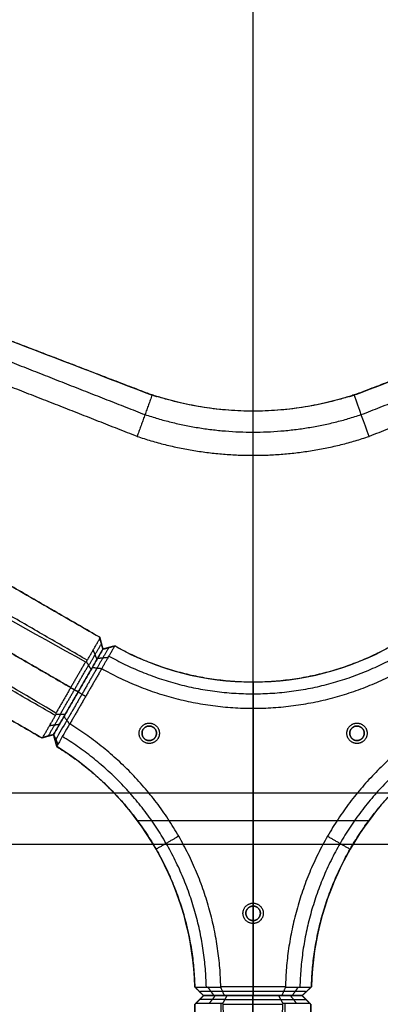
# Model space of a CAD drawing. Header units: millimetres. Extents: x -555 to 2346, y 1993 to 3099.
# Tile 15 of 40: x -136 to -12, y 2420 to 2759. Entities that reach past the tile are written whole.
import ezdxf

# ---------------------------------------------------------------- set-up
doc = ezdxf.new("R2010")
doc.units = ezdxf.units.MM
doc.layers.add('Base', color=7, linetype='Continuous', true_color=0x4c0000)
doc.layers.add('Tabletop', color=7, linetype='Continuous', true_color=0x7f7f3f)

msp = doc.modelspace()

# ---------------------------------------------------------------- linework, layer by layer
at = {"layer": 'Base'}
for points, degree in [([(-92.43, 2630.75), (-142.83, 2650.05), (-193.23, 2669.35)], 2), ([(-193.23, 2669.35, -4.73), (-159.63, 2656.48, -4.44), (-126.03, 2643.62, -4.15), (-92.43, 2630.75, -3.86)], 3), ([(82.39, 2669.35), (31.99, 2650.05), (-18.41, 2630.75)], 2), ([(-18.41, 2630.75, -3.86), (15.19, 2643.62, -4.15), (48.79, 2656.48, -4.44), (82.39, 2669.35, -4.73)], 3), ([(-197.71, 2664.37, -11), (-145.21, 2643.78, -11), (-92.71, 2623.19, -11)], 2), ([(-18.13, 2623.19, -11), (34.37, 2643.78, -11), (86.87, 2664.37, -11)], 2), ([(-95.44, 2615.67, -19), (-148.45, 2636.46, -19), (-201.45, 2657.25, -19)], 2), ([(90.6, 2657.24, -19), (37.6, 2636.46, -19), (-15.4, 2615.67, -19)], 2), ([(-261.25, 2634.77, -19), (-184.79, 2590.63, -19), (-108.33, 2546.48, -19)], 2), ([(-92.43, 2630.75, -3.86), (-92.43, 2630.75, -1.93), (-92.43, 2630.75)], 2), ([(-90.26, 2629.98, -3.79), (-90.99, 2630.22, -3.83), (-91.71, 2630.48, -3.85), (-92.43, 2630.75, -3.86)], 3), ([(-88.6, 2629.45, -3.78), (-89.16, 2629.62, -3.79), (-89.71, 2629.79, -3.79), (-90.26, 2629.98, -3.79)], 3), ([(-88.6, 2629.45), (-88.6, 2629.45, -1.89), (-88.6, 2629.45, -3.78)], 2), ([(-22.24, 2629.45, -3.78), (-43.84, 2622.7, -3.78), (-67, 2622.7, -3.78), (-88.6, 2629.45, -3.78)], 3), ([(-20.58, 2629.98, -3.79), (-21.13, 2629.79, -3.79), (-21.68, 2629.62, -3.79), (-22.24, 2629.45, -3.78)], 3), ([(-22.24, 2629.45, -3.78), (-22.24, 2629.45, -1.89), (-22.24, 2629.45)], 2), ([(-18.41, 2630.75, -3.86), (-19.13, 2630.48, -3.85), (-19.85, 2630.22, -3.83), (-20.58, 2629.98, -3.79)], 3), ([(-15.4, 2615.67, -19), (-17.13, 2620.44, -13.93), (-18.86, 2625.21, -8.86), (-20.58, 2629.98, -3.79)], 3), ([(-18.41, 2630.75), (-18.41, 2630.75, -1.93), (-18.41, 2630.75, -3.86)], 2), ([(-55.42, 2609.17, -19), (-55.42, 2616.77, -11.39), (-55.42, 2624.38, -3.78)], 2), ([(-55.42, 2624.38, -3.78), (-55.42, 2624.38, -1.89), (-55.42, 2624.38)], 2), ([(-55.42, 2453.87), (-55.42, 2539.12), (-55.42, 2624.38)], 2), ([(-108.33, 2546.48, -49.56), (-164.12, 2578.69, -57.48), (-219.91, 2610.9, -65.4)], 2), ([(-55.42, 2453.87, -19), (-55.42, 2531.52, -19), (-55.42, 2609.17, -19)], 2), ([(-112.6, 2538.56, -58.6), (-168.02, 2570.55, -66.47), (-223.43, 2602.55, -74.33)], 2), ([(-128.33, 2511.84, -19), (-204.79, 2555.99, -19), (-281.25, 2600.13, -19)], 2), ([(-223.46, 2599.43, -76.88), (-186.71, 2578.95, -71.06), (-149.97, 2558.48, -65.25), (-113.23, 2538, -59.43)], 3), ([(-227.6, 2592.25, -76.88), (-173, 2560.73, -68.16), (-118.33, 2529.16, -59.43)], 2), ([(-123.43, 2520.33, -59.43), (-159.54, 2541.91, -65.25), (-195.64, 2563.49, -71.06), (-231.74, 2585.08, -76.88)], 3), ([(-123.6, 2519.51, -58.6), (-179.02, 2551.5, -66.47), (-234.43, 2583.49, -74.33)], 2), ([(-239.91, 2576.26, -65.4), (-184.12, 2544.05, -57.48), (-128.33, 2511.84, -49.56)], 2), ([(-112.89, 2538.07, -59.18), (-110.56, 2542.1, -54.48), (-108.23, 2546.13, -49.79)], 2), ([(-112.08, 2536.73, -57.8), (-109.9, 2540.5, -53.43), (-107.73, 2544.26, -49.05)], 2), ([(-108.23, 2546.13, -49.79), (-108.24, 2546.14, -49.78), (-108.24, 2546.17, -49.77), (-108.25, 2546.21, -49.74), (-108.26, 2546.25, -49.72), (-108.28, 2546.29, -49.69), (-108.29, 2546.33, -49.66), (-108.3, 2546.37, -49.64), (-108.31, 2546.41, -49.61), (-108.32, 2546.44, -49.59), (-108.32, 2546.47, -49.57), (-108.33, 2546.48, -49.56)], 3), ([(-108.33, 2546.48, -19), (-107.78, 2544.44, -19), (-107.23, 2542.39, -19)], 2), ([(-108.33, 2546.48, -19), (-108.33, 2546.48, -34.28), (-108.33, 2546.48, -49.56)], 2), ([(-107.23, 2542.39, -34.28), (-107.78, 2544.44, -34.28), (-108.33, 2546.48, -34.28)], 2), ([(-107.23, 2542.39, -48.31), (-107.27, 2542.52, -48.37), (-107.34, 2542.8, -48.48), (-107.45, 2543.22, -48.64), (-107.56, 2543.63, -48.8), (-107.68, 2544.05, -48.97), (-107.79, 2544.47, -49.13), (-107.9, 2544.88, -49.3), (-108.01, 2545.3, -49.46), (-108.12, 2545.71, -49.63), (-108.2, 2545.99, -49.74), (-108.23, 2546.13, -49.79)], 3), ([(-107.78, 2544.44, -49.12), (-107.78, 2544.44, -34.06), (-107.78, 2544.44, -19)], 2), ([(-115.73, 2527.66, -19), (-129.15, 2535.41, -19), (-142.58, 2543.17, -19)], 2), ([(-124.23, 2512.94, -19), (-115.73, 2527.66, -19), (-107.23, 2542.39, -19)], 2), ([(-107.23, 2542.39, -39), (-115.73, 2527.66, -39), (-124.23, 2512.94, -39)], 2), ([(-124.23, 2512.94, -19), (-115.73, 2527.66, -19), (-107.23, 2542.39, -19)], 2), ([(-124.23, 2512.94, -37.72), (-115.73, 2527.66, -37.72), (-107.23, 2542.39, -37.72)], 2), ([(-107.23, 2542.39, -48.31), (-109.25, 2538.89, -52.37), (-111.26, 2535.4, -56.43)], 2), ([(-110.86, 2536.11, -56), (-109.04, 2539.25, -52.37), (-107.23, 2542.39, -48.75)], 2), ([(-109.25, 2538.89, -52.38), (-109.9, 2540.49, -53.43), (-110.56, 2542.1, -54.48)], 2), ([(-105.2, 2542.93, -49.38), (-107.23, 2539.42, -53.44), (-109.25, 2535.91, -57.49)], 2), ([(-103.17, 2543.47, -50.02), (-105.41, 2539.59, -54.5), (-107.65, 2535.71, -58.98)], 2), ([(-103.13, 2543.48, -19), (-105.18, 2542.94, -19), (-107.23, 2542.39, -19)], 2), ([(-103.13, 2543.48, -39), (-105.18, 2542.94, -39), (-107.23, 2542.39, -39)], 2), ([(-107.23, 2542.39, -48.75), (-107.23, 2542.39, -48.53), (-107.23, 2542.39, -48.31)], 2), ([(-107.23, 2542.39, -48.31), (-107.23, 2542.39, -33.66), (-107.23, 2542.39, -19)], 2), ([(-107.23, 2542.39, -48.31), (-107.23, 2542.39, -33.66), (-107.23, 2542.39, -19)], 2), ([(-105.18, 2542.94, -49.39), (-105.18, 2542.94, -34.19), (-105.18, 2542.94, -19)], 2), ([(-103.17, 2543.47, -50.02), (-103.16, 2543.48, -50.01), (-103.14, 2543.48, -50), (-103.13, 2543.48, -49.99)], 3), ([(-103.13, 2543.48, -49.99), (-103.13, 2543.48, -34.5), (-103.13, 2543.48, -19)], 2), ([(-113.23, 2538, -59.43), (-118.33, 2529.16, -59.43), (-123.43, 2520.33, -59.43)], 2), ([(-113.23, 2538, -59.43), (-113.11, 2538.02, -59.35), (-113, 2538.04, -59.26), (-112.89, 2538.07, -59.18)], 3), ([(-111.26, 2535.4, -56.43), (-111.29, 2535.46, -56.49), (-111.36, 2535.56, -56.6), (-111.45, 2535.72, -56.76), (-111.55, 2535.87, -56.92), (-111.64, 2536.03, -57.08), (-111.74, 2536.19, -57.24), (-111.84, 2536.34, -57.4), (-111.93, 2536.5, -57.56), (-112.03, 2536.66, -57.72), (-112.12, 2536.81, -57.89), (-112.22, 2536.97, -58.05), (-112.32, 2537.13, -58.21), (-112.41, 2537.28, -58.37), (-112.51, 2537.44, -58.53), (-112.6, 2537.6, -58.69), (-112.7, 2537.75, -58.85), (-112.79, 2537.91, -59.01), (-112.86, 2538.01, -59.12), (-112.89, 2538.07, -59.18)], 3), ([(-109.04, 2539.24, -52.37), (-107.23, 2539.42, -53.44), (-105.41, 2539.59, -54.5)], 2), ([(-121.9, 2519.97, -57.93), (-117.03, 2528.41, -57.93), (-112.15, 2536.86, -57.93)], 2), ([(-120.63, 2519.18, -56), (-115.74, 2527.64, -56), (-110.86, 2536.11, -56)], 2), ([(-120.2, 2519.92, -56.43), (-115.73, 2527.66, -56.43), (-111.26, 2535.4, -56.43)], 2), ([(-109.24, 2535.91, -57.5), (-114.45, 2526.88, -57.5), (-119.66, 2517.86, -57.5)], 2), ([(-107.64, 2535.68, -59), (-113.14, 2526.14, -59), (-118.65, 2516.6, -59)], 2), ([(-55.42, 2531.02, -49.99), (-55.42, 2531.02, -34.5), (-55.42, 2531.02, -19)], 2), ([(-55.42, 2531.02, -19), (-55.42, 2492.94, -19), (-55.42, 2454.87, -19)], 2), ([(-55.42, 2522.01, -59), (-55.42, 2526.51, -54.5), (-55.42, 2531.02, -49.99)], 2), ([(-118.33, 2529.16, -59.43), (-117.03, 2528.41, -57.93), (-115.73, 2527.66, -56.43)], 2), ([(-115.74, 2527.64, -56), (-114.44, 2526.89, -57.5), (-113.14, 2526.14, -59)], 2), ([(-115.73, 2527.66, -56), (-115.73, 2527.66, -37.5), (-115.73, 2527.66, -19)], 2), ([(-115.73, 2527.66, -56.43), (-115.73, 2527.66, -37.72), (-115.73, 2527.66, -19)], 2), ([(-55.42, 2522.01, -59), (-55.42, 2474.01, -59), (-55.42, 2426.02, -59)], 2), ([(-127.97, 2511.94, -49.79), (-125.65, 2515.97, -54.48), (-123.32, 2520, -59.18)], 2), ([(-121.76, 2519.96, -57.8), (-123.93, 2516.2, -53.43), (-126.1, 2512.44, -49.05)], 2), ([(-124.23, 2512.94, -48.31), (-122.21, 2516.43, -52.37), (-120.2, 2519.92, -56.43)], 2), ([(-124.23, 2512.94, -48.8), (-123.03, 2515.02, -51.2), (-121.83, 2517.1, -53.6), (-120.63, 2519.18, -56)], 3), ([(-123.32, 2520, -59.18), (-123.35, 2520.11, -59.26), (-123.39, 2520.22, -59.35), (-123.43, 2520.33, -59.43)], 3), ([(-123.32, 2520, -59.18), (-123.26, 2520, -59.12), (-123.13, 2520, -59.01), (-122.95, 2519.99, -58.85), (-122.77, 2519.99, -58.69), (-122.58, 2519.98, -58.53), (-122.4, 2519.98, -58.37), (-122.22, 2519.98, -58.21), (-122.03, 2519.97, -58.05), (-121.85, 2519.97, -57.89), (-121.67, 2519.96, -57.72), (-121.48, 2519.96, -57.56), (-121.3, 2519.95, -57.4), (-121.12, 2519.95, -57.24), (-120.93, 2519.94, -57.08), (-120.75, 2519.94, -56.92), (-120.57, 2519.93, -56.76), (-120.38, 2519.93, -56.6), (-120.26, 2519.93, -56.49), (-120.2, 2519.92, -56.43)], 3), ([(-122.21, 2516.44, -52.38), (-123.93, 2516.2, -53.43), (-125.65, 2515.97, -54.48)], 2), ([(-124.23, 2512.94, -19), (-126.28, 2512.39, -19), (-128.33, 2511.84, -19)], 2), ([(-124.23, 2512.94, -34.28), (-126.28, 2512.39, -34.28), (-128.33, 2511.84, -34.28)], 2), ([(-128.33, 2511.84, -49.56), (-128.31, 2511.85, -49.57), (-128.29, 2511.85, -49.59), (-128.25, 2511.86, -49.61), (-128.21, 2511.87, -49.64), (-128.17, 2511.89, -49.66), (-128.13, 2511.9, -49.69), (-128.09, 2511.91, -49.72), (-128.05, 2511.92, -49.74), (-128.01, 2511.93, -49.77), (-127.99, 2511.93, -49.78), (-127.97, 2511.94, -49.79)], 3), ([(-128.33, 2511.84, -49.56), (-128.33, 2511.84, -34.28), (-128.33, 2511.84, -19)], 2), ([(-127.97, 2511.94, -49.79), (-127.84, 2511.98, -49.74), (-127.56, 2512.05, -49.63), (-127.14, 2512.16, -49.46), (-126.73, 2512.27, -49.3), (-126.31, 2512.38, -49.13), (-125.89, 2512.5, -48.97), (-125.48, 2512.61, -48.8), (-125.06, 2512.72, -48.64), (-124.65, 2512.83, -48.48), (-124.37, 2512.9, -48.37), (-124.23, 2512.94, -48.31)], 3), ([(-126.28, 2512.39, -49.12), (-126.28, 2512.39, -34.06), (-126.28, 2512.39, -19)], 2), ([(-124.23, 2512.94, -19), (-123.68, 2510.89, -19), (-123.13, 2508.84, -19)], 2), ([(-124.23, 2512.94, -19), (-124.23, 2512.94, -33.66), (-124.23, 2512.94, -48.31)], 2), ([(-124.23, 2512.94, -48.31), (-124.23, 2512.94, -48.55), (-124.23, 2512.94, -48.8)], 2), ([(-124.23, 2512.94, -39), (-123.68, 2510.89, -39), (-123.13, 2508.84, -39)], 2), ([(-124.23, 2512.94, -48.8), (-123.49, 2511.29, -49.86), (-122.74, 2509.63, -50.92)], 2), ([(-124.23, 2512.94, -48.31), (-124.23, 2512.94, -33.66), (-124.23, 2512.94, -19)], 2), ([(-123.68, 2510.89, -49.46), (-123.68, 2510.89, -34.23), (-123.68, 2510.89, -19)], 2), ([(-123.13, 2508.84, -50.04), (-123.14, 2508.87, -50.06), (-123.15, 2508.9, -50.08), (-123.15, 2508.92, -50.1)], 3), ([(-123.13, 2508.84, -19), (-123.13, 2508.84, -34.52), (-123.13, 2508.84, -50.04)], 2), ([(-15.55, 2483.25, -19), (-55.42, 2483.25, -19), (-95.29, 2483.25, -19)], 2), ([(-26.52, 2483.25, -59), (-55.42, 2483.25, -59), (-84.32, 2483.25, -59)], 2), ([(-81.07, 2477.95, -59), (-84.97, 2475.7, -54.5), (-88.88, 2473.46, -49.99)], 2), ([(-29.77, 2477.95, -59), (-25.87, 2475.7, -54.5), (-21.97, 2473.46, -49.99)], 2), ([(-217.4, 2475.25), (-55.42, 2475.25), (106.56, 2475.25)], 2), ([(-193.62, 2475.25, -19), (-55.42, 2475.25, -19), (82.78, 2475.25, -19)], 2), ([(-88.87, 2473.44, -49.99), (-88.87, 2473.44, -34.5), (-88.87, 2473.44, -19)], 2), ([(-21.97, 2473.44, -49.99), (-21.97, 2473.44, -34.5), (-21.97, 2473.44, -19)], 2), ([(-55.42, 2392.12), (-55.42, 2420.49), (-55.42, 2448.87)], 2), ([(-55.42, 2394.62, -19), (-55.42, 2421.74, -19), (-55.42, 2448.87, -19)], 2), ([(-55.42, 2447.87, -19), (-55.42, 2435.44, -19), (-55.42, 2423.02, -19)], 2), ([(-75.53, 2426.02, -19), (-75.53, 2426.02, -34.52), (-75.53, 2426.02, -50.03)], 2), ([(-75.47, 2425.97, -50.08), (-75.49, 2425.99, -50.06), (-75.51, 2426, -50.05), (-75.53, 2426.02, -50.03)], 3), ([(-75.53, 2426.02, -19), (-74.03, 2424.52, -19), (-72.53, 2423.02, -19)], 2), ([(-75.53, 2426.02, -39), (-74.03, 2424.52, -39), (-72.53, 2423.02, -39)], 2), ([(-75.47, 2425.97, -50.08), (-71.04, 2425.97, -54.52), (-66.6, 2425.97, -58.95)], 2), ([(-68.92, 2423.02, -52.39), (-69.98, 2424.5, -53.46), (-71.04, 2425.97, -54.52)], 2), ([(-44.29, 2426.02, -59), (-55.42, 2426.02, -59), (-66.55, 2426.02, -59)], 2), ([(-55.42, 2423.02, -56), (-55.42, 2424.52, -57.5), (-55.42, 2426.02, -59)], 2), ([(-44.24, 2425.97, -58.95), (-39.8, 2425.97, -54.52), (-35.37, 2425.97, -50.09)], 2), ([(-41.93, 2423.02, -52.4), (-40.87, 2424.5, -53.46), (-39.8, 2425.97, -54.52)], 2), ([(-38.53, 2423.02, -19), (-36.92, 2424.52, -19), (-35.31, 2426.02, -19)], 2), ([(-38.53, 2423.02, -39), (-36.92, 2424.52, -39), (-35.31, 2426.02, -39)], 2), ([(-35.31, 2426.02, -50.03), (-35.33, 2426, -50.05), (-35.35, 2425.99, -50.07), (-35.37, 2425.97, -50.09)], 3), ([(-35.31, 2426.02, -19), (-35.31, 2426.02, -34.52), (-35.31, 2426.02, -50.03)], 2), ([(-75.53, 2420.02, -19), (-74.03, 2421.52, -19), (-72.53, 2423.02, -19)], 2), ([(-72.53, 2423.02, -34.28), (-74.03, 2421.52, -34.28), (-75.53, 2420.02, -34.28)], 2), ([(-72.53, 2423.02, -48.31), (-72.63, 2422.92, -48.37), (-72.83, 2422.72, -48.48), (-73.13, 2422.41, -48.64), (-73.44, 2422.11, -48.8), (-73.74, 2421.8, -48.97), (-74.05, 2421.5, -49.13), (-74.35, 2421.19, -49.3), (-74.66, 2420.89, -49.46), (-74.96, 2420.58, -49.63), (-75.16, 2420.38, -49.74), (-75.27, 2420.28, -49.79)], 3), ([(-74.02, 2424.52, -49.45), (-74.02, 2424.52, -34.22), (-74.02, 2424.52, -19)], 2), ([(-74, 2424.49, -49.43), (-69.98, 2424.5, -53.46), (-65.96, 2424.5, -57.48)], 2), ([(-65.31, 2423.02, -56), (-68.92, 2423.02, -52.39), (-72.53, 2423.02, -48.79)], 2), ([(-38.53, 2423.02, -19), (-55.53, 2423.02, -19), (-72.53, 2423.02, -19)], 2), ([(-72.53, 2423.02, -19), (-72.53, 2423.02, -33.66), (-72.53, 2423.02, -48.31)], 2), ([(-72.53, 2423.02, -48.31), (-72.53, 2423.02, -48.55), (-72.53, 2423.02, -48.79)], 2), ([(-72.53, 2423.02, -39), (-55.53, 2423.02, -39), (-38.53, 2423.02, -39)], 2), ([(-38.53, 2423.02, -19), (-55.53, 2423.02, -19), (-72.53, 2423.02, -19)], 2), ([(-72.53, 2423.02, -48.31), (-68.49, 2423.02, -52.37), (-64.46, 2423.02, -56.43)], 2), ([(-72.53, 2423.02, -48.31), (-72.53, 2423.02, -33.66), (-72.53, 2423.02, -19)], 2), ([(-38.53, 2423.02, -37.72), (-55.53, 2423.02, -37.72), (-72.53, 2423.02, -37.72)], 2), ([(-68.49, 2423.02, -52.38), (-69.55, 2421.65, -53.43), (-70.61, 2420.28, -54.48)], 2), ([(-65.97, 2424.52, -57.5), (-55.42, 2424.52, -57.5), (-44.87, 2424.52, -57.5)], 2), ([(-64.46, 2423.02, -56.43), (-64.49, 2422.97, -56.49), (-64.55, 2422.86, -56.6), (-64.64, 2422.7, -56.76), (-64.73, 2422.54, -56.92), (-64.81, 2422.38, -57.08), (-64.9, 2422.21, -57.24), (-64.99, 2422.05, -57.4), (-65.08, 2421.89, -57.56), (-65.16, 2421.73, -57.72), (-65.25, 2421.57, -57.89), (-65.34, 2421.41, -58.05), (-65.43, 2421.25, -58.21), (-65.51, 2421.09, -58.37), (-65.6, 2420.92, -58.53), (-65.69, 2420.76, -58.69), (-65.78, 2420.6, -58.85), (-65.87, 2420.44, -59.01), (-65.92, 2420.33, -59.12), (-65.95, 2420.28, -59.18)], 3), ([(-45.53, 2423.02, -56), (-55.42, 2423.02, -56), (-65.31, 2423.02, -56)], 2), ([(-46.59, 2423.02, -56.43), (-55.53, 2423.02, -56.43), (-64.46, 2423.02, -56.43)], 2), ([(-55.53, 2423.02, -56), (-55.53, 2423.02, -37.5), (-55.53, 2423.02, -19)], 2), ([(-55.53, 2423.02, -19), (-55.53, 2407.52, -19), (-55.53, 2392.02, -19)], 2), ([(-55.53, 2420.02, -59.43), (-55.53, 2421.52, -57.93), (-55.53, 2423.02, -56.43)], 2), ([(-55.53, 2423.02, -56.43), (-55.53, 2423.02, -37.72), (-55.53, 2423.02, -19)], 2), ([(-45.1, 2420.28, -59.18), (-45.13, 2420.33, -59.12), (-45.19, 2420.44, -59.01), (-45.27, 2420.6, -58.85), (-45.36, 2420.76, -58.69), (-45.45, 2420.92, -58.53), (-45.54, 2421.09, -58.37), (-45.62, 2421.25, -58.21), (-45.71, 2421.41, -58.05), (-45.8, 2421.57, -57.89), (-45.89, 2421.73, -57.72), (-45.97, 2421.89, -57.56), (-46.06, 2422.05, -57.4), (-46.15, 2422.21, -57.24), (-46.24, 2422.38, -57.08), (-46.32, 2422.54, -56.92), (-46.41, 2422.7, -56.76), (-46.5, 2422.86, -56.6), (-46.56, 2422.97, -56.49), (-46.59, 2423.02, -56.43)], 3), ([(-38.53, 2423.02, -48.31), (-42.56, 2423.02, -52.37), (-46.59, 2423.02, -56.43)], 2), ([(-38.53, 2423.02, -49), (-42.03, 2423.02, -52.5), (-45.53, 2423.02, -56)], 2), ([(-44.88, 2424.5, -57.48), (-40.92, 2424.5, -53.51), (-36.95, 2424.49, -49.54)], 2), ([(-42.56, 2423.02, -52.38), (-41.5, 2421.65, -53.43), (-40.44, 2420.28, -54.48)], 2), ([(-38.53, 2423.02, -19), (-38.53, 2423.02, -33.66), (-38.53, 2423.02, -48.31)], 2), ([(-38.53, 2423.02, -48.31), (-38.53, 2423.02, -48.65), (-38.53, 2423.02, -49)], 2), ([(-35.78, 2420.28, -49.79), (-35.89, 2420.38, -49.74), (-36.09, 2420.58, -49.63), (-36.39, 2420.89, -49.46), (-36.7, 2421.19, -49.3), (-37, 2421.5, -49.13), (-37.31, 2421.8, -48.97), (-37.61, 2422.11, -48.8), (-37.92, 2422.41, -48.64), (-38.22, 2422.72, -48.48), (-38.42, 2422.92, -48.37), (-38.53, 2423.02, -48.31)], 3), ([(-38.53, 2423.02, -19), (-37.03, 2421.52, -19), (-35.53, 2420.02, -19)], 2), ([(-38.53, 2423.02, -48.31), (-38.53, 2423.02, -33.66), (-38.53, 2423.02, -19)], 2), ([(-38.53, 2423.02, -34.28), (-37.03, 2421.52, -34.28), (-35.53, 2420.02, -34.28)], 2), ([(-36.92, 2424.52, -49.55), (-36.92, 2424.52, -34.28), (-36.92, 2424.52, -19)], 2), ([(-75.27, 2420.28, -49.79), (-75.28, 2420.27, -49.78), (-75.3, 2420.25, -49.77), (-75.32, 2420.22, -49.74), (-75.35, 2420.19, -49.72), (-75.38, 2420.16, -49.69), (-75.41, 2420.14, -49.66), (-75.44, 2420.11, -49.64), (-75.47, 2420.08, -49.61), (-75.5, 2420.05, -49.59), (-75.52, 2420.03, -49.57), (-75.53, 2420.02, -49.56)], 3), ([(-75.53, 2420.02, -49.56), (-75.53, 2355.6, -57.48), (-75.53, 2291.18, -65.4)], 2), ([(-75.53, 2243.44, -19), (-75.53, 2331.73, -19), (-75.53, 2420.02, -19)], 2), ([(-75.53, 2420.02, -19), (-75.53, 2420.02, -34.28), (-75.53, 2420.02, -49.56)], 2), ([(-65.95, 2420.28, -59.18), (-70.61, 2420.28, -54.48), (-75.27, 2420.28, -49.79)], 2), ([(-74.03, 2421.52, -49.12), (-74.03, 2421.52, -34.06), (-74.03, 2421.52, -19)], 2), ([(-65.21, 2421.65, -57.8), (-69.55, 2421.65, -53.43), (-73.9, 2421.65, -49.05)], 2), ([(-66.53, 2420.28, -58.6), (-66.53, 2356.29, -66.47), (-66.53, 2292.31, -74.33)], 2), ([(-65.73, 2420.02, -59.43), (-65.8, 2420.11, -59.35), (-65.88, 2420.19, -59.26), (-65.95, 2420.28, -59.18)], 3), ([(-65.73, 2420.02, -59.43), (-55.53, 2420.02, -59.43), (-45.32, 2420.02, -59.43)], 2), ([(-63.81, 2293.85, -76.88), (-64.45, 2335.9, -71.06), (-65.09, 2377.96, -65.25), (-65.73, 2420.02, -59.43)], 3), ([(-45.77, 2421.52, -57.93), (-55.53, 2421.52, -57.93), (-65.28, 2421.52, -57.93)], 2), ([(-55.53, 2293.85, -76.88), (-55.53, 2356.89, -68.16), (-55.53, 2420.02, -59.43)], 2), ([(-45.32, 2420.02, -59.43), (-45.96, 2377.96, -65.25), (-46.6, 2335.9, -71.06), (-47.24, 2293.85, -76.88)], 3), ([(-45.84, 2421.65, -57.8), (-41.5, 2421.65, -53.43), (-37.15, 2421.65, -49.05)], 2), ([(-45.1, 2420.28, -59.18), (-45.17, 2420.19, -59.26), (-45.25, 2420.11, -59.35), (-45.32, 2420.02, -59.43)], 3), ([(-35.78, 2420.28, -49.79), (-40.44, 2420.28, -54.48), (-45.1, 2420.28, -59.18)], 2), ([(-44.53, 2420.28, -58.6), (-44.53, 2356.29, -66.47), (-44.53, 2292.31, -74.33)], 2), ([(-37.03, 2421.52, -49.12), (-37.03, 2421.52, -34.06), (-37.03, 2421.52, -19)], 2), ([(-35.53, 2420.02, -49.56), (-35.53, 2420.03, -49.57), (-35.55, 2420.05, -49.59), (-35.58, 2420.08, -49.61), (-35.61, 2420.11, -49.64), (-35.64, 2420.14, -49.66), (-35.67, 2420.16, -49.69), (-35.7, 2420.19, -49.72), (-35.73, 2420.22, -49.74), (-35.76, 2420.25, -49.77), (-35.77, 2420.27, -49.78), (-35.78, 2420.28, -49.79)], 3), ([(-35.53, 2291.18, -65.4), (-35.53, 2355.6, -57.48), (-35.53, 2420.02, -49.56)], 2), ([(-35.53, 2420.02, -19), (-35.53, 2331.73, -19), (-35.53, 2243.44, -19)], 2), ([(-35.53, 2420.02, -49.56), (-35.53, 2420.02, -34.28), (-35.53, 2420.02, -19)], 2)]:
    msp.add_open_spline(points, degree=degree, dxfattribs=at)
for points, knots in [([(-90.26, 2629.98, -3.79), (-90.37, 2629.67, -4.12), (-90.69, 2628.8, -5.04), (-91.2, 2627.37, -6.56), (-91.81, 2625.7, -8.33), (-92.41, 2624.03, -10.11), (-93.02, 2622.36, -11.89), (-93.62, 2620.68, -13.67), (-94.23, 2619.01, -15.44), (-94.83, 2617.34, -17.22), (-95.24, 2616.23, -18.41), (-95.44, 2615.67, -19)], [-21.517581, -21.517581, -21.517581, -21.517581, -20.116759, -17.602139, -15.087527, -12.572923, -10.058325, -7.543734, -5.02915, -2.514572, 0, 0, 0, 0]), ([(-107.23, 2542.39, -48.75), (-107.15, 2542.41, -48.77), (-106.99, 2542.45, -48.82), (-106.75, 2542.51, -48.9), (-106.51, 2542.58, -48.97), (-106.27, 2542.64, -49.05), (-106.04, 2542.71, -49.12), (-105.8, 2542.77, -49.2), (-105.56, 2542.83, -49.27), (-105.32, 2542.9, -49.34), (-105.08, 2542.96, -49.42), (-104.84, 2543.03, -49.49), (-104.6, 2543.09, -49.57), (-104.36, 2543.15, -49.64), (-104.12, 2543.22, -49.72), (-103.88, 2543.28, -49.79), (-103.65, 2543.35, -49.87), (-103.41, 2543.41, -49.94), (-103.25, 2543.45, -49.99), (-103.17, 2543.47, -50.02)], [0.000027, 0.000027, 0.000027, 0.000027, 0.258428, 0.516849, 0.77527, 1.033688, 1.292105, 1.550521, 1.808935, 2.067348, 2.325759, 2.584169, 2.842577, 3.100984, 3.359389, 3.617793, 3.876196, 4.134597, 4.393143, 4.393143, 4.393143, 4.393143]), ([(-103.13, 2543.48, -49.99), (-88.56, 2535.31, -49.99), (-72.13, 2531.02, -49.99), (-38.71, 2531.02, -49.99), (-22.28, 2535.31, -49.99), (-7.71, 2543.48, -49.99)], [-100.800674, -100.800674, -100.800674, -100.800674, -50.400337, -50.400337, 0, 0, 0, 0]), ([(-110.86, 2536.11, -56), (-110.74, 2536.09, -56.11), (-110.5, 2536.06, -56.33), (-110.14, 2536.02, -56.66), (-109.79, 2535.97, -56.99), (-109.43, 2535.93, -57.32), (-109.07, 2535.89, -57.65), (-108.72, 2535.84, -57.98), (-108.36, 2535.8, -58.31), (-108, 2535.76, -58.65), (-107.76, 2535.73, -58.87), (-107.65, 2535.71, -58.98)], [0, 0, 0, 0, 0.488333, 0.976672, 1.465016, 1.953365, 2.441719, 2.930078, 3.418443, 3.906813, 4.395189, 4.395189, 4.395189, 4.395189]), ([(-107.65, 2535.71, -58.98), (-107.65, 2535.71, -58.98), (-107.65, 2535.71, -58.98), (-107.64, 2535.71, -58.98), (-107.64, 2535.7, -58.98), (-107.64, 2535.7, -58.99), (-107.64, 2535.7, -58.99), (-107.64, 2535.69, -58.99), (-107.64, 2535.69, -58.99), (-107.64, 2535.68, -59), (-107.64, 2535.68, -59), (-107.64, 2535.68, -59)], [0, 0, 0, 0, 0.00465034, 0.00923897, 0.01382757, 0.01841613, 0.02300466, 0.02759314, 0.03218159, 0.03677001, 0.04135838, 0.04135838, 0.04135838, 0.04135838]), ([(-119.68, 2517.88, -57.47), (-120.95, 2515.68, -54.93), (-122.22, 2513.49, -52.4), (-123.49, 2511.29, -49.86), (-123.56, 2511.17, -49.72), (-123.62, 2511.05, -49.58), (-123.69, 2510.93, -49.45)], [0.686932, 0.686932, 0.686932, 0.686932, 11.456981, 11.456981, 11.456981, 12.036667, 12.036667, 12.036667, 12.036667]), ([(-120.63, 2519.18, -56), (-120.56, 2519.08, -56.11), (-120.42, 2518.89, -56.33), (-120.21, 2518.6, -56.65), (-119.99, 2518.32, -56.98), (-119.78, 2518.03, -57.31), (-119.57, 2517.74, -57.64), (-119.36, 2517.45, -57.96), (-119.15, 2517.16, -58.29), (-118.94, 2516.87, -58.62), (-118.8, 2516.68, -58.84), (-118.73, 2516.59, -58.94)], [0, 0, 0, 0, 0.484623, 0.969256, 1.453901, 1.938556, 2.423222, 2.907898, 3.392586, 3.877283, 4.361992, 4.361992, 4.361992, 4.361992]), ([(-118.73, 2516.59, -58.94), (-120.06, 2514.27, -56.27), (-121.4, 2511.95, -53.59), (-122.88, 2509.4, -50.65), (-123.02, 2509.16, -50.37), (-123.15, 2508.92, -50.1)], [0.104288, 0.104288, 0.104288, 0.104288, 11.456981, 11.456981, 12.616025, 12.616025, 12.616025, 12.616025]), ([(-118.65, 2516.6, -59), (-118.65, 2516.6, -59), (-118.66, 2516.6, -58.99), (-118.67, 2516.6, -58.99), (-118.68, 2516.6, -58.98), (-118.68, 2516.6, -58.98), (-118.69, 2516.59, -58.97), (-118.7, 2516.59, -58.96), (-118.71, 2516.59, -58.96), (-118.72, 2516.59, -58.95), (-118.72, 2516.59, -58.95), (-118.73, 2516.59, -58.94)], [-0.09451781, -0.09451781, -0.09451781, -0.09451781, -0.08401657, -0.07351514, -0.06301353, -0.05251174, -0.04200976, -0.0315076, -0.02100525, -0.01050272, 0, 0, 0, 0]), ([(-123.15, 2508.92, -50.1), (-123.18, 2509, -50.07), (-123.22, 2509.16, -50.02), (-123.28, 2509.4, -49.95), (-123.34, 2509.63, -49.87), (-123.41, 2509.87, -49.79), (-123.47, 2510.11, -49.72), (-123.53, 2510.34, -49.64), (-123.6, 2510.58, -49.56), (-123.66, 2510.81, -49.49), (-123.72, 2511.05, -49.41), (-123.79, 2511.29, -49.33), (-123.85, 2511.52, -49.26), (-123.91, 2511.76, -49.18), (-123.98, 2512, -49.1), (-124.04, 2512.23, -49.03), (-124.1, 2512.47, -48.95), (-124.17, 2512.71, -48.87), (-124.21, 2512.86, -48.82), (-124.23, 2512.94, -48.8)], [-4.357134, -4.357134, -4.357134, -4.357134, -4.10086, -3.844582, -3.588301, -3.332017, -3.075729, -2.819437, -2.563142, -2.306843, -2.050541, -1.794236, -1.537927, -1.281614, -1.025298, -0.768979, -0.512656, -0.25633, 0, 0, 0, 0]), ([(-75.53, 2426.02, -50.03), (-75.97, 2442.69, -50), (-80.56, 2458.99, -49.99), (-88.87, 2473.44, -49.99), (-88.87, 2473.45, -49.99), (-88.87, 2473.45, -49.99), (-88.88, 2473.46, -49.99), (-97.18, 2487.91, -49.99), (-108.96, 2500.07, -50.01), (-123.13, 2508.84, -50.04)], [-100.561334, -100.561334, -100.561334, -100.561334, -50.280466, -50.280466, -50.280466, -50.26709, -50.26709, -50.26709, 0, 0, 0, 0]), ([(12.29, 2508.84, -50.04), (-1.88, 2500.07, -50.01), (-13.66, 2487.91, -49.99), (-21.97, 2473.46, -49.99), (-21.97, 2473.45, -49.99), (-21.97, 2473.45, -49.99), (-21.97, 2473.44, -49.99), (-30.28, 2458.99, -49.99), (-34.87, 2442.69, -50), (-35.31, 2426.02, -50.03)], [-100.561334, -100.561334, -100.561334, -100.561334, -50.294243, -50.294243, -50.294243, -50.280868, -50.280868, -50.280868, 0, 0, 0, 0]), ([(-72.53, 2423.02, -48.79), (-72.58, 2423.08, -48.81), (-72.7, 2423.19, -48.86), (-72.87, 2423.37, -48.94), (-73.05, 2423.54, -49.02), (-73.22, 2423.71, -49.09), (-73.39, 2423.89, -49.17), (-73.57, 2424.06, -49.24), (-73.74, 2424.23, -49.32), (-73.91, 2424.41, -49.4), (-74.09, 2424.58, -49.47), (-74.26, 2424.75, -49.55), (-74.43, 2424.93, -49.63), (-74.61, 2425.1, -49.7), (-74.78, 2425.27, -49.78), (-74.95, 2425.45, -49.85), (-75.13, 2425.62, -49.93), (-75.3, 2425.79, -50.01), (-75.42, 2425.91, -50.06), (-75.47, 2425.97, -50.08)], [0.000112, 0.000112, 0.000112, 0.000112, 0.256771, 0.513516, 0.770258, 1.026998, 1.283734, 1.540468, 1.797199, 2.053927, 2.310652, 2.567375, 2.824095, 3.080811, 3.337526, 3.594237, 3.850945, 4.107651, 4.364676, 4.364676, 4.364676, 4.364676]), ([(-66.6, 2425.97, -58.95), (-66.6, 2425.97, -58.95), (-66.6, 2425.98, -58.96), (-66.59, 2425.98, -58.96), (-66.58, 2425.99, -58.97), (-66.58, 2425.99, -58.97), (-66.57, 2426, -58.98), (-66.57, 2426, -58.98), (-66.56, 2426.01, -58.99), (-66.56, 2426.02, -58.99), (-66.55, 2426.02, -59), (-66.55, 2426.02, -59)], [0, 0, 0, 0, 0.00958745, 0.01892218, 0.02825676, 0.0375912, 0.04692549, 0.05625963, 0.06559363, 0.07492748, 0.08426118, 0.08426118, 0.08426118, 0.08426118]), ([(-65.31, 2423.02, -56), (-65.36, 2423.13, -56.11), (-65.45, 2423.35, -56.33), (-65.6, 2423.68, -56.66), (-65.74, 2424, -56.98), (-65.88, 2424.33, -57.31), (-66.03, 2424.66, -57.64), (-66.17, 2424.99, -57.97), (-66.31, 2425.32, -58.3), (-66.46, 2425.64, -58.62), (-66.55, 2425.86, -58.84), (-66.6, 2425.97, -58.95)], [0, 0, 0, 0, 0.485355, 0.97072, 1.456095, 1.94148, 2.426875, 2.91228, 3.397695, 3.883121, 4.368556, 4.368556, 4.368556, 4.368556]), ([(-44.24, 2425.97, -58.95), (-44.29, 2425.86, -58.84), (-44.38, 2425.64, -58.62), (-44.53, 2425.32, -58.3), (-44.67, 2424.99, -57.97), (-44.81, 2424.66, -57.64), (-44.96, 2424.33, -57.31), (-45.1, 2424, -56.98), (-45.24, 2423.68, -56.66), (-45.39, 2423.35, -56.33), (-45.48, 2423.13, -56.11), (-45.53, 2423.02, -56)], [-4.368568, -4.368568, -4.368568, -4.368568, -3.883131, -3.397705, -2.912288, -2.426882, -1.941485, -1.456099, -0.970722, -0.485356, 0, 0, 0, 0]), ([(-44.29, 2426.02, -59), (-44.29, 2426.02, -59), (-44.28, 2426.02, -58.99), (-44.28, 2426.01, -58.99), (-44.27, 2426, -58.98), (-44.27, 2426, -58.98), (-44.26, 2425.99, -58.97), (-44.26, 2425.99, -58.97), (-44.25, 2425.98, -58.96), (-44.24, 2425.98, -58.96), (-44.24, 2425.97, -58.95), (-44.24, 2425.97, -58.95)], [-0.0842383, -0.0842383, -0.0842383, -0.0842383, -0.07490671, -0.06557497, -0.05624309, -0.04691106, -0.03757889, -0.02824657, -0.0189141, -0.00958149, 0, 0, 0, 0]), ([(-35.37, 2425.97, -50.09), (-35.43, 2425.91, -50.06), (-35.56, 2425.79, -50.02), (-35.74, 2425.62, -49.96), (-35.93, 2425.45, -49.89), (-36.11, 2425.27, -49.83), (-36.3, 2425.1, -49.77), (-36.48, 2424.93, -49.7), (-36.67, 2424.75, -49.64), (-36.86, 2424.58, -49.57), (-37.04, 2424.41, -49.51), (-37.23, 2424.23, -49.45), (-37.41, 2424.06, -49.38), (-37.6, 2423.89, -49.32), (-37.78, 2423.71, -49.25), (-37.97, 2423.54, -49.19), (-38.15, 2423.37, -49.13), (-38.34, 2423.19, -49.06), (-38.46, 2423.08, -49.02), (-38.53, 2423.02, -49)], [-4.452018, -4.452018, -4.452018, -4.452018, -4.189788, -3.927956, -3.666119, -3.404279, -3.142434, -2.880586, -2.618734, -2.356878, -2.095019, -1.833155, -1.571288, -1.309417, -1.047541, -0.785663, -0.52378, -0.261893, -0.000112, -0.000112, -0.000112, -0.000112])]:
    msp.add_open_spline(points, degree=3, knots=knots, dxfattribs=at)
for points, weights in [([(-92.43, 2630.75), (-90.54, 2630.04), (-88.6, 2629.45)], [1, 0.999443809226, 1]), ([(-22.24, 2629.45), (-55.42, 2619.08), (-88.6, 2629.45)], [1, 0.954485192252, 1]), ([(-22.24, 2629.45), (-20.3, 2630.04), (-18.41, 2630.75)], [1, 0.999443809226, 1]), ([(-92.71, 2623.19, -11), (-55.42, 2610.81, -11), (-18.13, 2623.19, -11)], [0.97115307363, 0.921712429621, 0.971154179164]), ([(-95.44, 2615.67, -19), (-55.42, 2602.31, -19), (-15.4, 2615.67, -19)], [1, 0.948545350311, 1]), ([(-7.71, 2543.48, -19), (-55.42, 2516.72, -19), (-103.13, 2543.48, -19)], [1, 0.872143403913, 1]), ([(-7.71, 2543.48, -39), (-55.42, 2516.72, -39), (-103.13, 2543.48, -39)], [1, 0.872143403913, 1]), ([(-105.16, 2540.02, -54), (-55.42, 2512.07, -54), (-5.68, 2540.02, -54)], [0.955375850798, 0.832880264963, 0.955375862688]), ([(-107.64, 2535.68, -59), (-55.42, 2506.32, -59), (-3.2, 2535.68, -59)], [1, 0.871629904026, 1]), ([(-66.55, 2426.02, -59), (-67.93, 2485.5, -59), (-118.65, 2516.6, -59)], [1, 0.878148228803, 1]), ([(7.81, 2516.6, -59), (-42.91, 2485.5, -59), (-44.29, 2426.02, -59)], [1, 0.878148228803, 1]), ([(-71.55, 2425.97, -54), (-72.9, 2482.64, -54), (-121.2, 2512.3, -54)], [0.957629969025, 0.841237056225, 0.957606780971]), ([(10.36, 2512.3, -54), (-37.94, 2482.64, -54), (-39.29, 2425.97, -54)], [0.957606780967, 0.841237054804, 0.95762997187]), ([(-123.13, 2508.84, -19), (-76.98, 2480.28, -19), (-75.53, 2426.02, -19)], [1, 0.880041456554, 1]), ([(-123.13, 2508.84, -39), (-76.98, 2480.28, -39), (-75.53, 2426.02, -39)], [1, 0.880041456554, 1]), ([(-35.31, 2426.02, -19), (-33.86, 2480.28, -19), (12.29, 2508.84, -19)], [1, 0.880041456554, 1]), ([(-35.31, 2426.02, -39), (-33.86, 2480.28, -39), (12.29, 2508.84, -39)], [1, 0.880041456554, 1])]:
    msp.add_rational_spline(points, weights, degree=2, dxfattribs=at)
for points, knots in [([(-87.74, 2513.4, -19), (-87.74, 2516.9, -19), (-91.24, 2516.9, -19), (-94.74, 2516.9, -19), (-94.74, 2513.4, -19), (-94.74, 2509.9, -19), (-91.24, 2509.9, -19), (-87.74, 2509.9, -19), (-87.74, 2513.4, -19)], [-65.973446, -65.973446, -65.973446, -60.475659, -60.475659, -54.977871, -54.977871, -49.480084, -49.480084, -43.982297, -43.982297, -43.982297]), ([(-88.74, 2513.4), (-88.74, 2515.9), (-91.24, 2515.9), (-93.74, 2515.9), (-93.74, 2513.4), (-93.74, 2510.9), (-91.24, 2510.9), (-88.74, 2510.9), (-88.74, 2513.4)], [-1683.072471, -1683.072471, -1683.072471, -1679.14548, -1679.14548, -1675.218489, -1675.218489, -1671.291498, -1671.291498, -1667.364507, -1667.364507, -1667.364507]), ([(-88.74, 2513.4, -19), (-88.74, 2510.9, -19), (-91.24, 2510.9, -19), (-93.74, 2510.9, -19), (-93.74, 2513.4, -19), (-93.74, 2515.9, -19), (-91.24, 2515.9, -19), (-88.74, 2515.9, -19), (-88.74, 2513.4, -19)], [1667.364507, 1667.364507, 1667.364507, 1671.291498, 1671.291498, 1675.218489, 1675.218489, 1679.14548, 1679.14548, 1683.072471, 1683.072471, 1683.072471]), ([(-16.1, 2513.4, -19), (-16.1, 2516.9, -19), (-19.6, 2516.9, -19), (-23.1, 2516.9, -19), (-23.1, 2513.4, -19), (-23.1, 2509.9, -19), (-19.6, 2509.9, -19), (-16.1, 2509.9, -19), (-16.1, 2513.4, -19)], [-21.991149, -21.991149, -21.991149, -16.493361, -16.493361, -10.995574, -10.995574, -5.497787, -5.497787, 0, 0, 0]), ([(-17.1, 2513.4), (-17.1, 2515.9), (-19.6, 2515.9), (-22.1, 2515.9), (-22.1, 2513.4), (-22.1, 2510.9), (-19.6, 2510.9), (-17.1, 2510.9), (-17.1, 2513.4)], [-1698.780434, -1698.780434, -1698.780434, -1694.853443, -1694.853443, -1690.926452, -1690.926452, -1686.999461, -1686.999461, -1683.072471, -1683.072471, -1683.072471]), ([(-17.1, 2513.4, -19), (-17.1, 2510.9, -19), (-19.6, 2510.9, -19), (-22.1, 2510.9, -19), (-22.1, 2513.4, -19), (-22.1, 2515.9, -19), (-19.6, 2515.9, -19), (-17.1, 2515.9, -19), (-17.1, 2513.4, -19)], [1683.072471, 1683.072471, 1683.072471, 1686.999461, 1686.999461, 1690.926452, 1690.926452, 1694.853443, 1694.853443, 1698.780434, 1698.780434, 1698.780434]), ([(-51.92, 2451.37, -19), (-51.92, 2454.87, -19), (-55.42, 2454.87, -19), (-58.92, 2454.87, -19), (-58.92, 2451.37, -19), (-58.92, 2447.87, -19), (-55.42, 2447.87, -19), (-51.92, 2447.87, -19), (-51.92, 2451.37, -19)], [-43.982297, -43.982297, -43.982297, -38.48451, -38.48451, -32.986723, -32.986723, -27.488936, -27.488936, -21.991149, -21.991149, -21.991149]), ([(-52.92, 2451.37), (-52.92, 2453.87), (-55.42, 2453.87), (-57.92, 2453.87), (-57.92, 2451.37), (-57.92, 2448.87), (-55.42, 2448.87), (-52.92, 2448.87), (-52.92, 2451.37)], [-1667.364507, -1667.364507, -1667.364507, -1663.437516, -1663.437516, -1659.510526, -1659.510526, -1655.583535, -1655.583535, -1651.656544, -1651.656544, -1651.656544]), ([(-52.92, 2451.37, -19), (-52.92, 2448.87, -19), (-55.42, 2448.87, -19), (-57.92, 2448.87, -19), (-57.92, 2451.37, -19), (-57.92, 2453.87, -19), (-55.42, 2453.87, -19), (-52.92, 2453.87, -19), (-52.92, 2451.37, -19)], [1651.656544, 1651.656544, 1651.656544, 1655.583535, 1655.583535, 1659.510526, 1659.510526, 1663.437516, 1663.437516, 1667.364507, 1667.364507, 1667.364507])]:
    msp.add_rational_spline(points, [1, 0.707106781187, 1, 0.707106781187, 1, 0.707106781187, 1, 0.707106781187, 1], degree=2, knots=knots, dxfattribs=at)
at = {"layer": 'Tabletop'}
for points, knots in [([(444.58, 2492.72, 11), (444.58, 1992.72, 11), (-55.42, 1992.72, 11), (-555.42, 1992.72, 11), (-555.42, 2492.72, 11), (-555.42, 2992.72, 11), (-55.42, 2992.72, 11), (444.58, 2992.72, 11), (444.58, 2492.72, 11)], [-3141.592654, -3141.592654, -3141.592654, -2356.19449, -2356.19449, -1570.796327, -1570.796327, -785.398163, -785.398163, 0, 0, 0]), ([(444.58, 2492.72, 19), (444.58, 2992.72, 19), (-55.42, 2992.72, 19), (-555.42, 2992.72, 19), (-555.42, 2492.72, 19), (-555.42, 1992.72, 19), (-55.42, 1992.72, 19), (444.58, 1992.72, 19), (444.58, 2492.72, 19)], [0, 0, 0, 785.398163, 785.398163, 1570.796327, 1570.796327, 2356.19449, 2356.19449, 3141.592654, 3141.592654, 3141.592654]), ([(444.58, 2492.72, 15), (444.58, 1992.72, 15), (-55.42, 1992.72, 15), (-555.42, 1992.72, 15), (-555.42, 2492.72, 15), (-555.42, 2992.72, 15), (-55.42, 2992.72, 15), (444.58, 2992.72, 15), (444.58, 2492.72, 15)], [-3141.592654, -3141.592654, -3141.592654, -2356.19449, -2356.19449, -1570.796327, -1570.796327, -785.398163, -785.398163, 0, 0, 0]), ([(444.58, 2492.72, 19), (444.58, 1992.72, 19), (-55.42, 1992.72, 19), (-555.42, 1992.72, 19), (-555.42, 2492.72, 19), (-555.42, 2992.72, 19), (-55.42, 2992.72, 19), (444.58, 2992.72, 19), (444.58, 2492.72, 19)], [-3141.592654, -3141.592654, -3141.592654, -2356.19449, -2356.19449, -1570.796327, -1570.796327, -785.398163, -785.398163, 0, 0, 0]), ([(444.58, 2492.72, 11), (444.58, 2992.72, 11), (-55.42, 2992.72, 11), (-555.42, 2992.72, 11), (-555.42, 2492.72, 11), (-555.42, 1992.72, 11), (-55.42, 1992.72, 11), (444.58, 1992.72, 11), (444.58, 2492.72, 11)], [0, 0, 0, 1000, 1000, 2000, 2000, 3000, 3000, 4000, 4000, 4000]), ([(431.58, 2492.72, 5.5), (431.58, 2979.72, 5.5), (-55.42, 2979.72, 5.5), (-542.42, 2979.72, 5.5), (-542.42, 2492.72, 5.5), (-542.42, 2005.72, 5.5), (-55.42, 2005.72, 5.5), (431.58, 2005.72, 5.5), (431.58, 2492.72, 5.5)], [0, 0, 0, 1000, 1000, 2000, 2000, 3000, 3000, 4000, 4000, 4000]), ([(418.58, 2492.72), (418.58, 2018.72), (-55.42, 2018.72), (-529.42, 2018.72), (-529.42, 2492.72), (-529.42, 2966.72), (-55.42, 2966.72), (418.58, 2966.72), (418.58, 2492.72)], [-4000, -4000, -4000, -3000, -3000, -2000, -2000, -1000, -1000, 0, 0, 0])]:
    msp.add_rational_spline(points, [1, 0.707106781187, 1, 0.707106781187, 1, 0.707106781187, 1, 0.707106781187, 1], degree=2, knots=knots, dxfattribs=at)
for points in [[(-55.42, 1992.72, 19), (-55.42, 2492.72, 19), (-55.42, 2992.72, 19)], [(444.58, 2492.72, 19), (-55.42, 2492.72, 19), (-555.42, 2492.72, 19)]]:
    msp.add_open_spline(points, degree=2, dxfattribs=at)

doc.saveas('drawing.dxf')
